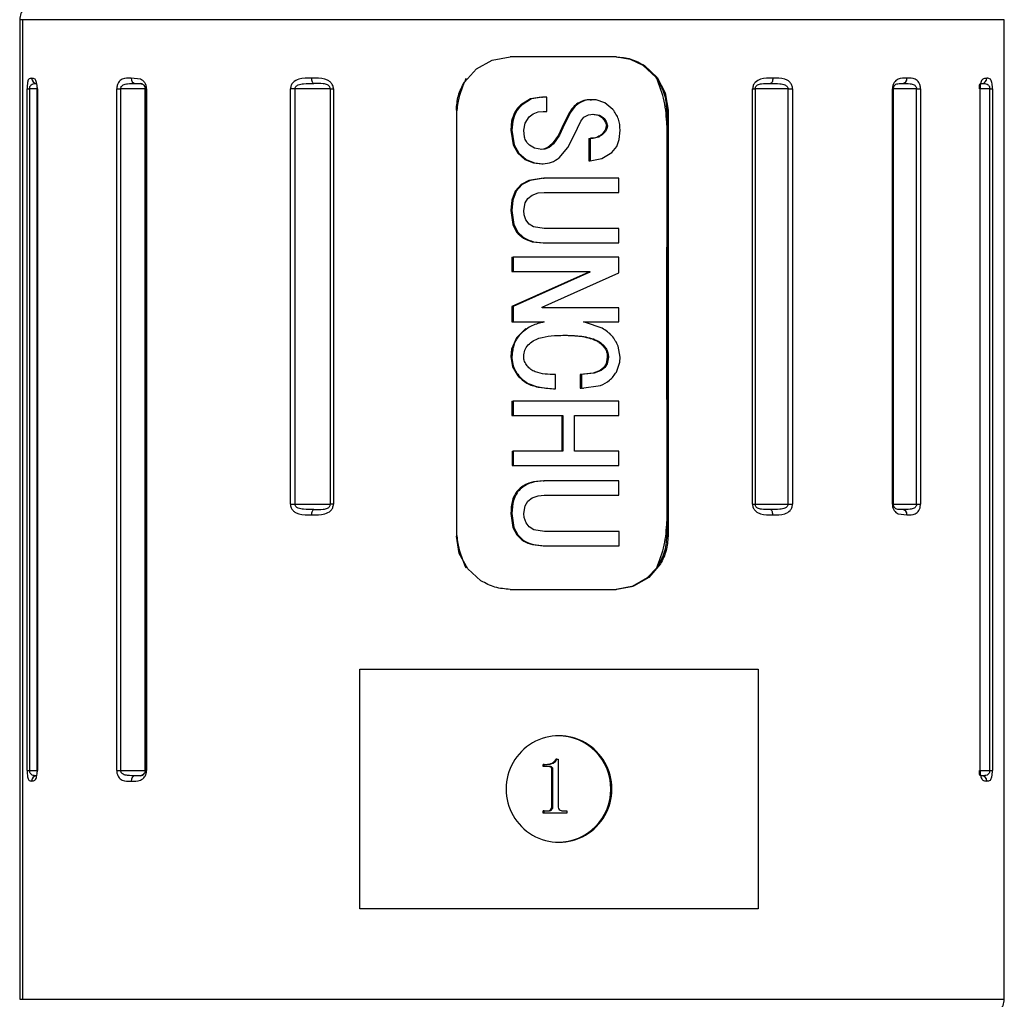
# Model space of a CAD drawing. Header units: millimetres. Extents: x 10 to 584, y 10 to 410.
# Tile 7 of 28: x 150 to 168, y 295 to 313. Entities that reach past the tile are written whole.
import ezdxf

# ---------------------------------------------------------------- set-up
doc = ezdxf.new("R2010")
doc.units = ezdxf.units.MM
doc.header["$LTSCALE"] = 2
doc.linetypes.add('SLD-实线', pattern=[0])

msp = doc.modelspace()

# ---------------------------------------------------------------- linework, layer by layer
at = {"color": 7, "linetype": 'SLD-实线', "lineweight": 25}
for p, q in [((149.621207, 313.154859), (149.621207, 294.75486)), ((149.671807, 313.154859), (149.671807, 294.75486)), ((168.121208, 294.75486), (168.121208, 313.154859)), ((158.203676, 312.23343), (158.501481, 312.397745)), ((158.501481, 312.397745), (158.83721, 312.454862)), ((160.826269, 312.454862), (158.83721, 312.454862)), ((161.095034, 312.410322), (160.805363, 312.454862)), ((161.338366, 312.294041), (161.095034, 312.410322)), ((161.577018, 312.069868), (161.338366, 312.294041)), ((161.359257, 312.294041), (161.597909, 312.069868)), ((157.975997, 311.978449), (158.203676, 312.23343)), ((161.59078, 312.051301), (161.577018, 312.069868)), ((161.597909, 312.069868), (161.750552, 311.78077)), ((167.667912, 311.953661), (167.695318, 311.954861)), ((167.72995, 311.962162), (167.730817, 311.961879)), ((149.759529, 299.054858), (149.759529, 311.854859)), ((149.759529, 311.854859), (149.807274, 311.854859)), ((149.807274, 311.854859), (149.807274, 299.054858)), ((149.949891, 311.854859), (149.949891, 299.054858)), ((149.950439, 311.854859), (149.953484, 311.854859)), ((149.950439, 299.054858), (149.950439, 311.854859)), ((149.953484, 311.854859), (149.953484, 299.054858)), ((151.443956, 299.054858), (151.443956, 311.854859)), ((151.443956, 311.854859), (151.517558, 311.854859)), ((151.517558, 311.854859), (151.517558, 299.054858)), ((151.978958, 311.854859), (151.978958, 299.054858)), ((151.979506, 311.854859), (152.004726, 311.854859)), ((151.979506, 299.054858), (151.979506, 311.854859)), ((152.004726, 311.854859), (152.004726, 299.054858)), ((154.708419, 304.054861), (154.708419, 311.854859)), ((154.792221, 311.854859), (154.708419, 311.854859)), ((155.458511, 311.854859), (154.792221, 311.854859)), ((154.792221, 311.854859), (154.792221, 304.054861)), ((155.458511, 311.854859), (155.516706, 311.854859)), ((155.458511, 304.054861), (155.458511, 311.854859)), ((155.516706, 311.854859), (155.516706, 304.054861)), ((161.750552, 311.78077), (161.803606, 311.45486)), ((163.391562, 304.054861), (163.391562, 311.854859)), ((163.391562, 311.854859), (163.440798, 311.854859)), ((163.440798, 311.854859), (163.440798, 304.054861)), ((164.059368, 311.854859), (163.440798, 311.854859)), ((164.059368, 304.054861), (164.059368, 311.854859)), ((164.059368, 311.854859), (164.141959, 311.854859)), ((164.141959, 311.854859), (164.141959, 304.054861)), ((166.017727, 304.054861), (166.017727, 311.854859)), ((166.040468, 304.054861), (166.040468, 311.854859)), ((166.474493, 304.054861), (166.474493, 311.854859)), ((166.474493, 311.854859), (166.546152, 311.854859)), ((166.546152, 311.854859), (166.546152, 304.054861)), ((167.664529, 299.054858), (167.664529, 311.854859)), ((167.669466, 299.054858), (167.669466, 311.854859)), ((167.847658, 299.054858), (167.847658, 311.854859)), ((167.847658, 311.854859), (167.898568, 311.854859)), ((167.898568, 311.854859), (167.898568, 299.054858)), ((159.219114, 311.666046), (159.03854, 311.558624)), ((159.240003, 311.666046), (159.059429, 311.558624)), ((159.424141, 311.699134), (159.219114, 311.666046)), ((159.445032, 311.699134), (159.240003, 311.666046)), ((159.424141, 311.699134), (159.445032, 311.699134)), ((159.526756, 311.699134), (159.445032, 311.699134)), ((160.342288, 311.652352), (160.363178, 311.652352)), ((160.449788, 311.646749), (160.363178, 311.652352)), ((160.6131, 311.595325), (160.449788, 311.646749)), ((160.766209, 311.46988), (160.6131, 311.595325)), ((157.825488, 311.45486), (157.825488, 303.454858)), ((159.190787, 311.328982), (159.270357, 311.389652)), ((159.270357, 311.389652), (159.36462, 311.422025)), ((159.36462, 311.422025), (159.456167, 311.430131)), ((159.456167, 311.430131), (159.526206, 311.430131)), ((159.94339, 311.407623), (159.807655, 311.126036)), ((159.96428, 311.407623), (159.828547, 311.126036)), ((160.223036, 311.323379), (160.307926, 311.369908)), ((160.307926, 311.369908), (160.39736, 311.383349)), ((160.376469, 311.383349), (160.494614, 311.36137)), ((160.39736, 311.383349), (160.515504, 311.36137)), ((160.494614, 311.36137), (160.563969, 311.316018)), ((160.515504, 311.36137), (160.584859, 311.316018)), ((161.803606, 311.45486), (161.782716, 311.45486)), ((161.782716, 311.45486), (161.782716, 311.174204)), ((161.803606, 311.45486), (161.803606, 303.454858)), ((158.864896, 311.24634), (158.849148, 311.079253)), ((158.885788, 311.24634), (158.870037, 311.079253)), ((159.092921, 311.079253), (159.117374, 311.212999)), ((159.117374, 311.212999), (159.190787, 311.328982)), ((160.037468, 310.985689), (160.161618, 311.249157)), ((160.161618, 311.249157), (160.223036, 311.323379)), ((161.782716, 311.174204), (161.782716, 308.884797)), ((158.849148, 311.079253), (158.870037, 311.079253)), ((158.849148, 311.079253), (158.891934, 310.807352)), ((158.870037, 311.079253), (158.912826, 310.807352)), ((159.107144, 310.950642), (159.092921, 311.079253)), ((159.743459, 310.989034), (159.628886, 310.824548)), ((159.764351, 310.989034), (159.649778, 310.824548)), ((159.807655, 311.126036), (159.743459, 310.989034)), ((159.828547, 311.126036), (159.764351, 310.989034)), ((159.807655, 311.126036), (159.828547, 311.126036)), ((159.921117, 310.75607), (160.037468, 310.985689)), ((160.646476, 311.158699), (160.667367, 311.158699)), ((160.887182, 310.907108), (160.904439, 311.079253)), ((158.891934, 310.807352), (158.979119, 310.649146)), ((158.912826, 310.807352), (159.000009, 310.649146)), ((159.628886, 310.824548), (159.546772, 310.756152)), ((159.649778, 310.824548), (159.567661, 310.756152)), ((160.317843, 310.925161), (160.338735, 310.925161)), ((160.838209, 310.77264), (160.887182, 310.907108)), ((158.979119, 310.649146), (159.114625, 310.529036)), ((159.000009, 310.649146), (159.135514, 310.529036)), ((159.295035, 310.741332), (159.198569, 310.798374)), ((159.431589, 310.716678), (159.295035, 310.741332)), ((159.465305, 310.722617), (159.410698, 310.716678)), ((159.486195, 310.722617), (159.431589, 310.716678)), ((159.546772, 310.756152), (159.465305, 310.722617)), ((159.567661, 310.756152), (159.486195, 310.722617)), ((159.756112, 310.560537), (159.921117, 310.75607)), ((160.557014, 310.546418), (160.749333, 310.660322)), ((160.749333, 310.660322), (160.838209, 310.77264)), ((159.114625, 310.529036), (159.275116, 310.464454)), ((159.135514, 310.529036), (159.296007, 310.464454)), ((159.275116, 310.464454), (159.433664, 310.447675)), ((159.296007, 310.464454), (159.454554, 310.447675)), ((159.433664, 310.447675), (159.454554, 310.447675)), ((160.31723, 310.506155), (160.338121, 310.506155)), ((160.338121, 310.506155), (160.557014, 310.546418)), ((159.189626, 310.1368), (159.04377, 310.058122)), ((159.210518, 310.1368), (159.064659, 310.058122)), ((159.456661, 310.178665), (159.189626, 310.1368)), ((159.47755, 310.178665), (159.210518, 310.1368)), ((159.456661, 310.178665), (159.47755, 310.178665)), ((160.880437, 310.178665), (159.47755, 310.178665)), ((158.931629, 309.934569), (158.866478, 309.764755)), ((158.952521, 309.934569), (158.887367, 309.764755)), ((159.04377, 310.058122), (158.931629, 309.934569)), ((159.064659, 310.058122), (158.952521, 309.934569)), ((159.246992, 309.862119), (159.364696, 309.900944)), ((159.364696, 309.900944), (159.477239, 309.909661)), ((159.477239, 309.909661), (160.88021, 309.909661)), ((158.866478, 309.764755), (158.84759, 309.570481)), ((158.887367, 309.764755), (158.86848, 309.570481)), ((159.091167, 309.570481), (159.116445, 309.712295)), ((159.116445, 309.712295), (159.168547, 309.798603)), ((159.168547, 309.798603), (159.246992, 309.862119)), ((158.84759, 309.570481), (158.885549, 309.306075)), ((158.84759, 309.570481), (158.86848, 309.570481)), ((158.86848, 309.570481), (158.906439, 309.306075)), ((159.098351, 309.491423), (159.091167, 309.570481)), ((159.133201, 309.392598), (159.098351, 309.491423)), ((159.194311, 309.315649), (159.133201, 309.392598)), ((158.885549, 309.306075), (158.957207, 309.167099)), ((158.906439, 309.306075), (158.978099, 309.167099)), ((159.278027, 309.264069), (159.194311, 309.315649)), ((159.476611, 309.231301), (159.278027, 309.264069)), ((160.879846, 309.231301), (159.476611, 309.231301)), ((160.879699, 308.96229), (160.879846, 309.231301)), ((159.251164, 308.985201), (159.45553, 308.96229)), ((159.272054, 308.985201), (159.476421, 308.96229)), ((159.45553, 308.96229), (159.476421, 308.96229)), ((159.476421, 308.96229), (160.879699, 308.96229)), ((161.782715, 306.023275), (161.782715, 308.884797)), ((161.782716, 308.884797), (161.782716, 306.023275)), ((158.870561, 308.693287), (158.891515, 308.693287)), ((158.891515, 308.693287), (158.891405, 308.424284)), ((160.879575, 308.693287), (158.891515, 308.693287)), ((160.879468, 308.400889), (160.879575, 308.693287)), ((160.315454, 308.412586), (158.870346, 307.769311)), ((158.870464, 308.424284), (158.891405, 308.424284)), ((160.336345, 308.412586), (158.891238, 307.769311)), ((158.891405, 308.424284), (160.336412, 308.424284)), ((159.440957, 307.757613), (160.879468, 308.400889)), ((160.315454, 308.424284), (160.315454, 308.412586)), ((160.315454, 308.412586), (160.336345, 308.412586)), ((160.336412, 308.424284), (160.336345, 308.412586)), ((158.870346, 307.769311), (158.870318, 307.476913)), ((158.870346, 307.769311), (158.891238, 307.769311)), ((158.891238, 307.769311), (158.891208, 307.476913)), ((159.440979, 307.745916), (159.440957, 307.757613)), ((160.879321, 307.745916), (159.440979, 307.745916)), ((160.879298, 307.476913), (160.879321, 307.745916)), ((158.870318, 307.476913), (158.891208, 307.476913)), ((158.891208, 307.476913), (159.474564, 307.476913)), ((159.453675, 307.476913), (159.353515, 307.452929)), ((160.217746, 307.476913), (160.879298, 307.476913)), ((160.255129, 307.469909), (160.217747, 307.476913)), ((159.130299, 307.351609), (158.955171, 307.177608)), ((160.567597, 307.359462), (160.255129, 307.469909)), ((158.955171, 307.177608), (158.861052, 306.963888)), ((158.861052, 306.963888), (158.846925, 306.829547)), ((160.902407, 306.817849), (160.867475, 307.024007)), ((158.846925, 306.829547), (158.880591, 306.634572)), ((158.846925, 306.829547), (158.867849, 306.829547)), ((160.662309, 306.817849), (160.63954, 306.693745)), ((160.6832, 306.817849), (160.660442, 306.693745)), ((160.895346, 306.721759), (160.902407, 306.817849)), ((158.880591, 306.634572), (158.982319, 306.463172)), ((160.52843, 306.568001), (160.397239, 306.515676)), ((160.54935, 306.568001), (160.418171, 306.515676)), ((160.594022, 306.621564), (160.52843, 306.568001)), ((160.614933, 306.621564), (160.54935, 306.568001)), ((160.63954, 306.693745), (160.594022, 306.621564)), ((160.660442, 306.693745), (160.614933, 306.621564)), ((160.832252, 306.537193), (160.895346, 306.721759)), ((159.68617, 306.221356), (159.686025, 306.490366)), ((160.397239, 306.515676), (160.153197, 306.490366)), ((160.153197, 306.490366), (160.174121, 306.490366)), ((160.418171, 306.515676), (160.174153, 306.490366)), ((160.174153, 306.490359), (160.174289, 306.233053)), ((159.360284, 306.254868), (159.665195, 306.221356)), ((159.665195, 306.221356), (159.68617, 306.221356)), ((160.153316, 306.233053), (160.174289, 306.233053)), ((160.174289, 306.233053), (160.533013, 306.283732)), ((160.196024, 306.232926), (160.217249, 306.232926)), ((161.782717, 306.023275), (161.782716, 303.731327)), ((158.870661, 305.987437), (158.891553, 305.987437)), ((160.879679, 305.987437), (158.891553, 305.987437)), ((160.879824, 305.718434), (160.879679, 305.987437)), ((158.870805, 305.718434), (158.891694, 305.718434)), ((158.891694, 305.718434), (159.82609, 305.718434)), ((160.046894, 305.718434), (160.879824, 305.718434)), ((158.871276, 305.051771), (158.892165, 305.051771)), ((159.826714, 305.051771), (158.892165, 305.051771)), ((160.880171, 305.051771), (160.04751, 305.051771)), ((158.871516, 304.78276), (158.892406, 304.78276)), ((158.892406, 304.78276), (160.880393, 304.78276)), ((159.45697, 304.490362), (159.477861, 304.490362)), ((160.880667, 304.490362), (159.477861, 304.490362)), ((159.169655, 304.110226), (159.247847, 304.173713)), ((159.247847, 304.173713), (159.365309, 304.212567)), ((159.365309, 304.212567), (159.478245, 304.221359)), ((159.478245, 304.221359), (160.880951, 304.221359)), ((154.708419, 304.054861), (154.792221, 304.054861)), ((154.792221, 304.054861), (155.458511, 304.054861)), ((155.516706, 304.054861), (155.458511, 304.054861)), ((159.092841, 303.882179), (159.117806, 304.024023)), ((159.117806, 304.024023), (159.169655, 304.110226)), ((163.391562, 304.054861), (163.440798, 304.054861)), ((163.440798, 304.054861), (164.059368, 304.054861)), ((164.059368, 304.054861), (164.141959, 304.054861)), ((166.474493, 304.054861), (166.546152, 304.054861)), ((158.849073, 303.882179), (158.887656, 303.617728)), ((158.849073, 303.882179), (158.869965, 303.882179)), ((158.869965, 303.882179), (158.908546, 303.617728)), ((159.100197, 303.803233), (159.092841, 303.882179)), ((159.135356, 303.704259), (159.100197, 303.803233)), ((158.887656, 303.617728), (158.95985, 303.478603)), ((158.908546, 303.617728), (158.98074, 303.478603)), ((159.196803, 303.627242), (159.135356, 303.704259)), ((159.280853, 303.575669), (159.196803, 303.627242)), ((161.782716, 303.731327), (161.782716, 303.454858)), ((157.881032, 303.128955), (157.825488, 303.454858)), ((159.479396, 303.542999), (159.280853, 303.575669)), ((160.881822, 303.542999), (159.479396, 303.542999)), ((161.782735, 303.454858), (161.803606, 303.454858)), ((159.255098, 303.296735), (159.459041, 303.273988)), ((159.27599, 303.296735), (159.479931, 303.273988)), ((159.459041, 303.273988), (159.479931, 303.273988)), ((159.479931, 303.273988), (160.882234, 303.273988)), ((158.040428, 302.839858), (157.881032, 303.128955)), ((161.420091, 302.676288), (161.592273, 302.860481)), ((161.65968, 302.931269), (161.440981, 302.676288)), ((158.288443, 302.615677), (158.040428, 302.839858)), ((161.132258, 302.51198), (161.420091, 302.676288)), ((161.440981, 302.676288), (161.153148, 302.51198)), ((160.80531, 302.454856), (161.113839, 302.505543)), ((161.153148, 302.51198), (160.826269, 302.454856)), ((161.113839, 302.505543), (161.132258, 302.51198)), ((158.83721, 302.454856), (160.826269, 302.454856)), ((156.011445, 300.954861), (163.496232, 300.954861)), ((156.011445, 296.454859), (156.011445, 300.954861)), ((163.496232, 300.954861), (163.496232, 296.454859)), ((159.454211, 299.125236), (159.454211, 299.166908)), ((159.475101, 299.166908), (159.454211, 299.166908)), ((159.475101, 299.125236), (159.475101, 299.166908)), ((159.475101, 299.166908), (159.528842, 299.166908)), ((159.71359, 299.26413), (159.692699, 299.26413)), ((159.71359, 299.26413), (159.737546, 299.26413)), ((159.737546, 299.26413), (159.737546, 298.384574)), ((149.759529, 299.054858), (149.807274, 299.054858)), ((149.950439, 299.054858), (149.953484, 299.054858)), ((151.443956, 299.054858), (151.517558, 299.054858)), ((151.979506, 299.054858), (152.004726, 299.054858)), ((159.475101, 299.125236), (159.454211, 299.125236)), ((159.581718, 299.125236), (159.475101, 299.125236)), ((159.640856, 299.073805), (159.619966, 299.073805)), ((159.619966, 298.38327), (159.619966, 299.073805)), ((159.640856, 298.38327), (159.640856, 299.073805)), ((167.847658, 299.054858), (167.898568, 299.054858)), ((167.695318, 298.954857), (167.667912, 298.956056)), ((167.676654, 298.954961), (167.681072, 298.954857)), ((160.727478, 298.70486), (160.748369, 298.70486)), ((159.454211, 298.25024), (159.454211, 298.291904)), ((159.475101, 298.291904), (159.454211, 298.291904)), ((159.475101, 298.25024), (159.454211, 298.25024)), ((159.475101, 298.25024), (159.475101, 298.291904)), ((159.475101, 298.291904), (159.52841, 298.291904)), ((159.9033, 298.25024), (159.475101, 298.25024)), ((159.640856, 298.38327), (159.619966, 298.38327)), ((159.846108, 298.291904), (159.9033, 298.291904)), ((159.9033, 298.291904), (159.9033, 298.25024)), ((163.496232, 296.454859), (156.011445, 296.454859))]:
    msp.add_line(p, q, dxfattribs=at)
at = {"color": 8, "linetype": 'SLD-实线', "lineweight": 25}
for p, q in [((149.671807, 313.154859), (149.621207, 313.154859)), ((168.121208, 313.154859), (149.671807, 313.154859)), ((151.889422, 312.036623), (151.716155, 312.054862)), ((149.950439, 311.854859), (149.807274, 311.854859)), ((149.950439, 311.854859), (149.949891, 311.854859)), ((151.978958, 311.854859), (151.517558, 311.854859)), ((151.979506, 311.854859), (151.978958, 311.854859)), ((166.017727, 311.854859), (166.040468, 311.854859)), ((166.474493, 311.854859), (166.03992, 311.854859)), ((167.664529, 311.854859), (167.669466, 311.854859)), ((167.847658, 311.854859), (167.66892, 311.854859)), ((166.017727, 304.054861), (166.040468, 304.054861)), ((166.038898, 304.054861), (166.474493, 304.054861)), ((166.126868, 303.873097), (166.290432, 303.854858)), ((149.807274, 299.054858), (149.953812, 299.054858)), ((149.950439, 299.054858), (149.949891, 299.054858)), ((151.517558, 299.054858), (151.978958, 299.054858)), ((151.979506, 299.054858), (151.978958, 299.054858)), ((167.664529, 299.054858), (167.669466, 299.054858)), ((167.66892, 299.054858), (167.847658, 299.054858)), ((149.621207, 294.75486), (149.671807, 294.75486)), ((149.671807, 294.75486), (168.121208, 294.75486))]:
    msp.add_line(p, q, dxfattribs=at)
at = {"color": 7, "linetype": 'SLD-实线', "lineweight": 25, "flags": 128}
for points in [[(155.14894, 311.954861), (155.141003, 311.956783), (155.133372, 311.962475), (155.126338, 311.971714), (155.120173, 311.984149), (155.115114, 311.999303), (155.111355, 312.016589), (155.10904, 312.035349), (155.10826, 312.054862)], [(163.772366, 312.054862), (163.771349, 312.035349), (163.768333, 312.016589), (163.763437, 311.999303), (163.756848, 311.984149), (163.748818, 311.971714), (163.739657, 311.962475), (163.729718, 311.956783), (163.719381, 311.954861)], [(159.526206, 311.430131), (159.526508, 311.580774), (159.526756, 311.699134)], [(160.317843, 310.925161), (160.317488, 310.690519), (160.31723, 310.506155)], [(160.338735, 310.925161), (160.338379, 310.690519), (160.338121, 310.506155)], [(160.88021, 309.909661), (160.880333, 310.060305), (160.880437, 310.178665)], [(158.870561, 308.693287), (158.870503, 308.542644), (158.870464, 308.424284)], [(160.153197, 306.490366), (160.15326, 306.346272), (160.153316, 306.233053)], [(158.870661, 305.987437), (158.870738, 305.836794), (158.870805, 305.718434)], [(158.891553, 305.987437), (158.891629, 305.836794), (158.891694, 305.718434)], [(159.805199, 305.718434), (159.805521, 305.3451), (159.805823, 305.051771)], [(159.82609, 305.718434), (159.826412, 305.3451), (159.826714, 305.051771)], [(160.04751, 305.051771), (160.047139, 305.425097), (160.046894, 305.718434)], [(158.871276, 305.051771), (158.871406, 304.90112), (158.871516, 304.78276)], [(158.892165, 305.051771), (158.892296, 304.90112), (158.892406, 304.78276)], [(160.880393, 304.78276), (160.880265, 304.933404), (160.880171, 305.051771)], [(160.880951, 304.221359), (160.880788, 304.372002), (160.880667, 304.490362)], [(155.10826, 303.854858), (155.10904, 303.874371), (155.111355, 303.893131), (155.115114, 303.910417), (155.120173, 303.925571), (155.126338, 303.938006), (155.133372, 303.947245), (155.141003, 303.952937), (155.14894, 303.954859)], [(163.772366, 303.854858), (163.771349, 303.874371), (163.768333, 303.893131), (163.763437, 303.910417), (163.756848, 303.925571), (163.748818, 303.938006), (163.739657, 303.947245), (163.729718, 303.952937), (163.719381, 303.954859)], [(160.882234, 303.273988), (160.881998, 303.424631), (160.881822, 303.542999)]]:
    msp.add_lwpolyline(points, dxfattribs=at)
at = {"color": 7, "linetype": 'SLD-实线', "lineweight": 25}
for centre, radius, start, end in [((149.921202, 313.154861), 0.299995, 89.9988248, 180.0004638), ((149.944978, 312.053661), 0.098808, 179.3033514, 269.2857971), ((151.806485, 312.044819), 0.09089, 173.6558578, 261.7884885), ((151.884086, 311.854834), 0.100026, 48.4250331, 89.9934262), ((166.199103, 312.045945), 0.09176, 276.9589629, 5.5769741), ((167.693504, 312.053112), 0.098268, 271.0575167, 1.0208389), ((151.884139, 311.854873), 0.099958, 359.9921948, 32.7824031), ((166.199103, 303.863775), 0.09176, 354.4230259, 83.0410371), ((159.753839, 298.709249), 0.99454, 359.7471377, 180.2528623), ((159.7302, 298.707584), 0.997281, 359.8434736, 89.8421192), ((151.884101, 299.054842), 0.099985, 269.9975393, 327.5539171), ((149.94497, 298.856064), 0.0988, 90.7098626, 180.6967212), ((151.806477, 298.864906), 0.090882, 98.206754, 186.3447677), ((167.693512, 298.856613), 0.09826, 358.9790625, 88.9468481), ((159.753839, 298.700471), 0.99454, 179.7471377, 0.2528623), ((159.7302, 298.702135), 0.997281, 270.1578808, 0.1565264), ((167.821213, 294.754857), 0.299994, 269.9989398, 0.0006156)]:
    msp.add_arc(centre, radius, start, end, dxfattribs=at)
for points, knots in [([(160.826269, 312.454862), (160.921073, 312.447728), (161.11061, 312.433467), (161.276395, 312.340505), (161.359257, 312.294041)], [0, 0, 0, 0, 0.5001885, 1, 1, 1, 1]), ([(149.846179, 312.054862), (149.82512, 312.051848), (149.78025, 312.045425), (149.769283, 311.976775), (149.760633, 311.917659), (149.759918, 311.876997), (149.759529, 311.854859)], [0, 0, 0, 0, 0.2370305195, 0.5050448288, 0.7305243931, 1, 1, 1, 1]), ([(149.807274, 311.854859), (149.807566, 311.862417), (149.80813, 311.876974), (149.81332, 311.897494), (149.821849, 311.91515), (149.839748, 311.937607), (149.882798, 311.956247), (149.921246, 311.955372), (149.943746, 311.954861)], [0, 0, 0, 0, 0.1155773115, 0.2225831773, 0.3213522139, 0.4139360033, 0.6570342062, 1, 1, 1, 1]), ([(149.953484, 311.854859), (149.953276, 311.866042), (149.952869, 311.887974), (149.949062, 311.928198), (149.941714, 311.970163), (149.928029, 312.008959), (149.904505, 312.04996), (149.869874, 312.052871), (149.846179, 312.054862)], [0, 0, 0, 0, 0.131171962, 0.257243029, 0.474294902, 0.626761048, 0.744630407, 1, 1, 1, 1]), ([(151.716155, 312.054862), (151.65794, 312.057555), (151.566757, 312.061772), (151.478328, 311.988218), (151.449142, 311.919069), (151.445745, 311.877013), (151.443956, 311.854859)], [0, 0, 0, 0, 0.431651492, 0.676090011, 0.829366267, 1, 1, 1, 1]), ([(151.517558, 311.854859), (151.518182, 311.862502), (151.51942, 311.877695), (151.529968, 311.89867), (151.546221, 311.916307), (151.583046, 311.940295), (151.668433, 311.956939), (151.744563, 311.955674), (151.793504, 311.954861)], [0, 0, 0, 0, 0.0706424, 0.140432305, 0.21302906, 0.291321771, 0.544424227, 1, 1, 1, 1]), ([(151.793504, 311.954861), (151.830918, 311.9571), (151.885151, 311.960347), (151.944589, 311.938214), (151.963603, 311.915168), (151.972617, 311.897525), (151.978629, 311.877056), (151.97941, 311.862427), (151.979815, 311.854859)], [0, 0, 0, 0, 0.4585097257, 0.6646333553, 0.7401883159, 0.8204373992, 0.9071036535, 1, 1, 1, 1]), ([(152.004726, 311.854859), (152.00419, 311.866077), (152.00313, 311.888288), (151.993212, 311.929726), (151.972404, 311.973671), (151.935142, 312.014217), (151.904682, 312.029145), (151.889422, 312.036623)], [0, 0, 0, 0, 0.1473369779, 0.2917346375, 0.5573287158, 0.7782327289, 1, 1, 1, 1]), ([(151.943758, 311.935057), (151.947701, 311.931849), (151.956755, 311.924482), (151.967987, 311.907495), (151.975086, 311.888786), (151.979021, 311.870458), (151.979682, 311.860208), (151.980027, 311.854859)], [0, 0, 0, 0, 0.167017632, 0.383493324, 0.661564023, 0.823379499, 1, 1, 1, 1]), ([(155.10826, 312.054862), (155.025748, 312.057986), (154.901379, 312.062694), (154.766364, 311.994799), (154.716689, 311.92163), (154.711201, 311.877325), (154.708419, 311.854859)], [0, 0, 0, 0, 0.487846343, 0.735328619, 0.865789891, 1, 1, 1, 1]), ([(154.792221, 311.854859), (154.793062, 311.862564), (154.794773, 311.878236), (154.808463, 311.899254), (154.828731, 311.916677), (154.87549, 311.940921), (154.985081, 311.957199), (155.083769, 311.95579), (155.148934, 311.954861)], [0, 0, 0, 0, 0.057527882, 0.11700068, 0.182657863, 0.256957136, 0.509358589, 1, 1, 1, 1]), ([(155.516706, 311.854859), (155.51595, 311.866117), (155.514438, 311.888638), (155.500125, 311.931139), (155.469369, 311.976348), (155.416697, 312.015079), (155.298662, 312.060246), (155.192158, 312.057235), (155.10826, 312.054862)], [0, 0, 0, 0, 0.06631973, 0.132669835, 0.262199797, 0.381746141, 0.512969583, 1, 1, 1, 1]), ([(155.458511, 311.854859), (155.457805, 311.862512), (155.456396, 311.877784), (155.445298, 311.89867), (155.428736, 311.916307), (155.391072, 311.940522), (155.294689, 311.95823), (155.207905, 311.956224), (155.148934, 311.954861)], [0, 0, 0, 0, 0.06421585, 0.128152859, 0.194711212, 0.266523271, 0.50159535, 1, 1, 1, 1]), ([(158.003594, 312.049081), (157.945809, 311.909569), (157.852626, 311.684597), (157.832959, 311.442825), (157.825488, 311.350984)], [0, 0, 0, 0, 0.620129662, 1, 1, 1, 1]), ([(157.825488, 311.45486), (157.832173, 311.547373), (157.845548, 311.732478), (157.932502, 311.896436), (157.975997, 311.978449)], [0, 0, 0, 0, 0.49979236, 1, 1, 1, 1]), ([(161.782716, 311.174204), (161.772844, 311.326126), (161.753214, 311.628225), (161.644712, 311.91082), (161.590774, 312.051301)], [0, 0, 0, 0, 0.502889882, 1, 1, 1, 1]), ([(161.782716, 311.45486), (161.774109, 311.562374), (161.756981, 311.776307), (161.645987, 311.959949), (161.590774, 312.051301)], [0, 0, 0, 0, 0.502557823, 1, 1, 1, 1]), ([(163.772371, 312.054862), (163.694406, 312.057696), (163.575634, 312.062013), (163.447381, 311.994041), (163.399601, 311.921398), (163.394273, 311.877299), (163.391562, 311.854859)], [0, 0, 0, 0, 0.477082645, 0.726796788, 0.860977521, 1, 1, 1, 1]), ([(163.440798, 311.854859), (163.441423, 311.862489), (163.442658, 311.87757), (163.452407, 311.898368), (163.467027, 311.916071), (163.499984, 311.940166), (163.587297, 311.958629), (163.665803, 311.956389), (163.719381, 311.954861)], [0, 0, 0, 0, 0.069684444, 0.137723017, 0.206448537, 0.278443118, 0.507558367, 1, 1, 1, 1]), ([(163.719381, 311.954861), (163.781053, 311.955751), (163.874995, 311.957107), (163.97954, 311.940818), (164.024378, 311.916618), (164.043896, 311.899151), (164.056964, 311.878121), (164.058573, 311.862549), (164.059368, 311.854859)], [0, 0, 0, 0, 0.483665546, 0.736752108, 0.811937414, 0.878882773, 0.940188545, 1, 1, 1, 1]), ([(164.141959, 311.854859), (164.141297, 311.866099), (164.139979, 311.888482), (164.127544, 311.930531), (164.100887, 311.975493), (164.053852, 312.014786), (163.947086, 312.060486), (163.849385, 312.057341), (163.772371, 312.054862)], [0, 0, 0, 0, 0.070962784, 0.141303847, 0.275281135, 0.394589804, 0.522772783, 1, 1, 1, 1]), ([(166.290432, 312.054862), (166.23366, 312.056978), (166.143413, 312.060341), (166.054542, 311.988523), (166.023287, 311.919334), (166.019641, 311.877051), (166.017727, 311.854859)], [0, 0, 0, 0, 0.423634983, 0.673434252, 0.828596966, 1, 1, 1, 1]), ([(166.038898, 311.854859), (166.03913, 311.860909), (166.039583, 311.87271), (166.043199, 311.889574), (166.048457, 311.904999), (166.053824, 311.914008), (166.05642, 311.918368)], [0, 0, 0, 0, 0.271647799, 0.529799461, 0.772509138, 1, 1, 1, 1]), ([(166.05642, 311.918368), (166.065324, 311.928047), (166.083449, 311.947751), (166.140041, 311.956257), (166.181679, 311.955429), (166.210221, 311.954861)], [0, 0, 0, 0, 0.232975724, 0.474233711, 1, 1, 1, 1]), ([(166.210221, 311.954861), (166.256913, 311.95566), (166.329822, 311.956908), (166.411725, 311.940172), (166.447003, 311.916236), (166.462639, 311.898573), (166.47272, 311.877618), (166.473898, 311.86249), (166.474493, 311.854859)], [0, 0, 0, 0, 0.44981423, 0.702382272, 0.781366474, 0.855244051, 0.926976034, 1, 1, 1, 1]), ([(166.546152, 311.854859), (166.54571, 311.866065), (166.544837, 311.888179), (166.536648, 311.929216), (166.519686, 311.972854), (166.487993, 312.013138), (166.416, 312.059427), (166.345314, 312.056857), (166.290432, 312.054862)], [0, 0, 0, 0, 0.089301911, 0.176223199, 0.332785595, 0.457819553, 0.579041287, 1, 1, 1, 1]), ([(167.654735, 311.854859), (167.654771, 311.859521), (167.654841, 311.868595), (167.655454, 311.885472), (167.656248, 311.903995), (167.657883, 311.922486), (167.658137, 311.939765), (167.664392, 311.948658), (167.667912, 311.953661)], [0, 0, 0, 0, 0.138216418, 0.268980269, 0.500910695, 0.686361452, 0.823548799, 1, 1, 1, 1]), ([(167.791758, 312.054862), (167.764035, 312.053117), (167.710617, 312.049756), (167.68065, 311.979391), (167.667063, 311.917841), (167.665419, 311.876966), (167.664529, 311.854859)], [0, 0, 0, 0, 0.284633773, 0.548428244, 0.755773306, 1, 1, 1, 1]), ([(167.695318, 311.954861), (167.720774, 311.955449), (167.763395, 311.956433), (167.811423, 311.938102), (167.8315, 311.91531), (167.840921, 311.897618), (167.846694, 311.877033), (167.847329, 311.862422), (167.847658, 311.854859)], [0, 0, 0, 0, 0.362960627, 0.607711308, 0.697562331, 0.791562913, 0.892109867, 1, 1, 1, 1]), ([(167.898568, 311.854859), (167.898398, 311.86604), (167.898065, 311.887955), (167.894929, 311.928119), (167.888799, 311.969964), (167.876978, 312.008825), (167.854168, 312.051734), (167.817517, 312.053571), (167.791758, 312.054862)], [0, 0, 0, 0, 0.129665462, 0.254144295, 0.467664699, 0.616387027, 0.730394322, 1, 1, 1, 1]), ([(159.03854, 311.558624), (158.996567, 311.513846), (158.912595, 311.424261), (158.880799, 311.30566), (158.864896, 311.24634)], [0, 0, 0, 0, 0.499838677, 1, 1, 1, 1]), ([(159.059429, 311.558624), (159.017457, 311.513846), (158.933486, 311.42426), (158.901691, 311.30566), (158.885788, 311.24634)], [0, 0, 0, 0, 0.499837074, 1, 1, 1, 1]), ([(160.342288, 311.652352), (160.301529, 311.649352), (160.219914, 311.643345), (160.107459, 311.58963), (160.013665, 311.508843), (159.966859, 311.441426), (159.94339, 311.407623)], [0, 0, 0, 0, 0.2488263, 0.498236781, 0.74841173, 1, 1, 1, 1]), ([(160.363178, 311.652352), (160.322419, 311.649352), (160.240805, 311.643345), (160.128349, 311.58963), (160.034555, 311.508842), (159.987749, 311.441426), (159.96428, 311.407623)], [0, 0, 0, 0, 0.248826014, 0.498236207, 0.748410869, 1, 1, 1, 1]), ([(160.904439, 311.079253), (160.899132, 311.150837), (160.888545, 311.293624), (160.806915, 311.411232), (160.766209, 311.46988)], [0, 0, 0, 0, 0.501331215, 1, 1, 1, 1]), ([(160.563969, 311.316018), (160.584084, 311.293259), (160.624456, 311.247578), (160.639119, 311.188395), (160.646476, 311.158699)], [0, 0, 0, 0, 0.49823097, 1, 1, 1, 1]), ([(160.584859, 311.316018), (160.604974, 311.293259), (160.645345, 311.24758), (160.660009, 311.1884), (160.667367, 311.158706)], [0, 0, 0, 0, 0.498250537, 1, 1, 1, 1]), ([(160.667367, 311.158699), (160.663174, 311.140751), (160.654755, 311.104706), (160.619542, 311.038968), (160.551475, 310.974586), (160.449701, 310.925102), (160.375684, 310.925141), (160.338735, 310.925161)], [0, 0, 0, 0, 0.1251049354, 0.2512450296, 0.5016854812, 0.7512363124, 1, 1, 1, 1]), ([(160.646476, 311.158699), (160.63387, 311.118661), (160.608638, 311.038525), (160.51437, 310.965523), (160.426111, 310.926831), (160.372258, 310.926894), (160.350921, 310.926919)], [0, 0, 0, 0, 0.302778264, 0.606005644, 0.843895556, 1, 1, 1, 1]), ([(159.198569, 310.798374), (159.177171, 310.820052), (159.134373, 310.863409), (159.116221, 310.921563), (159.107144, 310.950642)], [0, 0, 0, 0, 0.4999778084, 1, 1, 1, 1]), ([(159.454554, 310.447675), (159.509932, 310.452767), (159.620717, 310.462952), (159.710972, 310.528002), (159.756112, 310.560537)], [0, 0, 0, 0, 0.4998631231, 1, 1, 1, 1]), ([(158.957207, 309.167099), (158.998532, 309.12447), (159.081239, 309.039152), (159.194496, 309.003193), (159.251164, 308.985201)], [0, 0, 0, 0, 0.4996544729, 1, 1, 1, 1]), ([(158.978099, 309.167099), (159.019423, 309.12447), (159.10213, 309.039152), (159.215386, 309.003193), (159.272054, 308.985201)], [0, 0, 0, 0, 0.499656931, 1, 1, 1, 1]), ([(159.474564, 307.476913), (159.395935, 307.457676), (159.238737, 307.419217), (159.039952, 307.27502), (158.894655, 307.072456), (158.876791, 306.910582), (158.867849, 306.829547)], [0, 0, 0, 0, 0.250126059, 0.500057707, 0.749723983, 1, 1, 1, 1]), ([(160.867475, 307.024007), (160.832192, 307.093149), (160.76169, 307.231309), (160.632256, 307.31677), (160.567597, 307.359462)], [0, 0, 0, 0, 0.500453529, 1, 1, 1, 1]), ([(159.090442, 306.829547), (159.094398, 306.869698), (159.102312, 306.950035), (159.17288, 307.051622), (159.26686, 307.126687), (159.487635, 307.220892), (159.688321, 307.224401), (159.848719, 307.227206)], [0, 0, 0, 0, 0.125435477, 0.250976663, 0.376683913, 0.501814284, 1, 1, 1, 1]), ([(159.827809, 307.227206), (159.871099, 307.226763), (159.957611, 307.225876), (160.043888, 307.219445), (160.086993, 307.216232)], [0, 0, 0, 0, 0.500387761, 1, 1, 1, 1]), ([(159.848719, 307.227206), (159.892008, 307.226763), (159.978519, 307.225876), (160.064794, 307.219445), (160.107898, 307.216232)], [0, 0, 0, 0, 0.500389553, 1, 1, 1, 1]), ([(160.086993, 307.216232), (160.136594, 307.211028), (160.235616, 307.20064), (160.331024, 307.172175), (160.378642, 307.157968)], [0, 0, 0, 0, 0.5009103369, 1, 1, 1, 1]), ([(160.107898, 307.216232), (160.157498, 307.211028), (160.256518, 307.20064), (160.351925, 307.172175), (160.399542, 307.157968)], [0, 0, 0, 0, 0.50091024, 1, 1, 1, 1]), ([(160.378642, 307.157968), (160.401668, 307.149053), (160.447712, 307.131225), (160.489295, 307.104602), (160.510083, 307.091293)], [0, 0, 0, 0, 0.500082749, 1, 1, 1, 1]), ([(160.399542, 307.157968), (160.422567, 307.149053), (160.468611, 307.131225), (160.510193, 307.104602), (160.53098, 307.091293)], [0, 0, 0, 0, 0.50007966, 1, 1, 1, 1]), ([(160.510083, 307.091293), (160.530184, 307.076231), (160.570355, 307.046128), (160.600146, 307.005726), (160.61503, 306.985539)], [0, 0, 0, 0, 0.500369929, 1, 1, 1, 1]), ([(160.53098, 307.091293), (160.55108, 307.076231), (160.591251, 307.046128), (160.62104, 307.005726), (160.635924, 306.985539)], [0, 0, 0, 0, 0.5003671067, 1, 1, 1, 1]), ([(160.61503, 306.985539), (160.623276, 306.97118), (160.639784, 306.942436), (160.64894, 306.910578), (160.653523, 306.894635)], [0, 0, 0, 0, 0.499543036, 1, 1, 1, 1]), ([(160.635924, 306.985539), (160.64417, 306.97118), (160.660677, 306.942436), (160.669833, 306.910578), (160.674415, 306.894635)], [0, 0, 0, 0, 0.499542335, 1, 1, 1, 1]), ([(158.867849, 306.829547), (158.871258, 306.781662), (158.878061, 306.686104), (158.933508, 306.551599), (159.019914, 306.436339), (159.167681, 306.312716), (159.401352, 306.238439), (159.591141, 306.227056), (159.68617, 306.221356)], [0, 0, 0, 0, 0.125348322, 0.250141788, 0.37528376, 0.500607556, 0.74994965, 1, 1, 1, 1]), ([(159.686025, 306.490366), (159.556332, 306.492269), (159.394234, 306.494647), (159.22196, 306.582813), (159.154594, 306.651195), (159.100847, 306.733168), (159.093914, 306.797387), (159.090442, 306.829547)], [0, 0, 0, 0, 0.499287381, 0.624043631, 0.749243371, 0.874424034, 1, 1, 1, 1]), ([(160.653523, 306.894635), (160.655954, 306.881966), (160.660824, 306.856593), (160.661814, 306.830776), (160.662309, 306.817849)], [0, 0, 0, 0, 0.499303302, 1, 1, 1, 1]), ([(160.674415, 306.894635), (160.676846, 306.881966), (160.681716, 306.856593), (160.682705, 306.830776), (160.6832, 306.817849)], [0, 0, 0, 0, 0.499302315, 1, 1, 1, 1]), ([(158.982319, 306.463172), (159.036179, 306.412131), (159.144073, 306.309886), (159.288136, 306.273227), (159.360284, 306.254868)], [0, 0, 0, 0, 0.499197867, 1, 1, 1, 1]), ([(160.533013, 306.283732), (160.59379, 306.312873), (160.715608, 306.371282), (160.793314, 306.48181), (160.832252, 306.537193)], [0, 0, 0, 0, 0.498915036, 1, 1, 1, 1]), ([(159.45697, 304.490362), (159.374956, 304.485414), (159.251695, 304.477977), (159.100575, 304.412118), (159.00016, 304.339819), (158.923418, 304.242025), (158.85956, 304.088875), (158.853269, 303.96487), (158.849073, 303.882179)], [0, 0, 0, 0, 0.248732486, 0.373826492, 0.498874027, 0.623728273, 0.74908776, 1, 1, 1, 1]), ([(159.477861, 304.490362), (159.395847, 304.485414), (159.272586, 304.477977), (159.121467, 304.412117), (159.02105, 304.33982), (158.944307, 304.242024), (158.88045, 304.088875), (158.874159, 303.96487), (158.869965, 303.882179)], [0, 0, 0, 0, 0.248732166, 0.37382601, 0.498874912, 0.623728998, 0.749088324, 1, 1, 1, 1]), ([(154.708419, 304.054861), (154.709141, 304.043609), (154.710585, 304.021138), (154.724234, 303.978784), (154.753618, 303.933599), (154.80461, 303.894666), (154.920371, 303.849129), (155.025348, 303.85233), (155.108254, 303.854858)], [0, 0, 0, 0, 0.067220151, 0.134246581, 0.264039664, 0.382629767, 0.512425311, 1, 1, 1, 1]), ([(155.148934, 303.954859), (155.08375, 303.953932), (154.985068, 303.952527), (154.875476, 303.968799), (154.828742, 303.993043), (154.808464, 304.010466), (154.794775, 304.031487), (154.793063, 304.047158), (154.792221, 304.054861)], [0, 0, 0, 0, 0.49079392, 0.743006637, 0.817331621, 0.882996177, 0.942490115, 1, 1, 1, 1]), ([(155.108254, 303.854858), (155.191737, 303.851964), (155.318044, 303.847586), (155.455816, 303.914518), (155.50796, 303.987727), (155.513773, 304.032349), (155.516706, 304.054861)], [0, 0, 0, 0, 0.487267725, 0.737214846, 0.867421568, 1, 1, 1, 1]), ([(155.148934, 303.954859), (155.207889, 303.953495), (155.294679, 303.951486), (155.391062, 303.969195), (155.428743, 303.993414), (155.445297, 304.01105), (155.456398, 304.031933), (155.457806, 304.047205), (155.458511, 304.054861)], [0, 0, 0, 0, 0.498266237, 0.733515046, 0.805293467, 0.871848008, 0.935763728, 1, 1, 1, 1]), ([(163.391562, 304.054861), (163.392267, 304.043613), (163.393674, 304.021169), (163.406953, 303.978928), (163.435377, 303.933886), (163.484657, 303.894884), (163.594403, 303.849698), (163.694073, 303.852587), (163.772371, 303.854858)], [0, 0, 0, 0, 0.069674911, 0.139021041, 0.272517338, 0.393033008, 0.52318171, 1, 1, 1, 1]), ([(163.719381, 303.954859), (163.665789, 303.953332), (163.587287, 303.951095), (163.499973, 303.969556), (163.467033, 303.993648), (163.452403, 304.011351), (163.442661, 304.032153), (163.441424, 304.047233), (163.440798, 304.054861)], [0, 0, 0, 0, 0.492576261, 0.721520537, 0.793547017, 0.862279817, 0.930338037, 1, 1, 1, 1]), ([(164.059368, 304.054861), (164.058574, 304.047168), (164.056966, 304.031596), (164.043898, 304.010569), (164.024388, 303.993101), (163.979527, 303.968903), (163.874983, 303.952607), (163.781035, 303.953967), (163.719381, 303.954859)], [0, 0, 0, 0, 0.0598302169, 0.1211139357, 0.188051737, 0.2632122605, 0.5164835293, 1, 1, 1, 1]), ([(163.772371, 303.854858), (163.849099, 303.851718), (163.965416, 303.846958), (164.089917, 303.916276), (164.134506, 303.988777), (164.139435, 304.03248), (164.141959, 304.054861)], [0, 0, 0, 0, 0.477539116, 0.723940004, 0.858622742, 1, 1, 1, 1]), ([(166.017727, 304.054861), (166.018233, 304.043648), (166.019235, 304.021471), (166.028594, 303.98016), (166.048126, 303.936421), (166.083276, 303.895754), (166.112396, 303.880618), (166.126868, 303.873097)], [0, 0, 0, 0, 0.149919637, 0.296507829, 0.564200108, 0.783424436, 1, 1, 1, 1]), ([(166.05642, 303.991352), (166.053824, 303.995711), (166.048459, 304.00472), (166.043196, 304.020142), (166.039584, 304.037008), (166.039131, 304.04881), (166.038898, 304.054861)], [0, 0, 0, 0, 0.227489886, 0.47009349, 0.728353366, 1, 1, 1, 1]), ([(166.210221, 303.954859), (166.181682, 303.954292), (166.140044, 303.953465), (166.08345, 303.961966), (166.065324, 303.981672), (166.05642, 303.991352)], [0, 0, 0, 0, 0.525715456, 0.767028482, 1, 1, 1, 1]), ([(166.474493, 304.054861), (166.473899, 304.047227), (166.472723, 304.032099), (166.46264, 304.011146), (166.447012, 303.993484), (166.411714, 303.969549), (166.329813, 303.952806), (166.256898, 303.954058), (166.210221, 303.954859)], [0, 0, 0, 0, 0.073046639, 0.144752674, 0.218623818, 0.297581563, 0.550332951, 1, 1, 1, 1]), ([(166.290432, 303.854858), (166.345522, 303.852358), (166.432578, 303.848409), (166.514529, 303.922505), (166.541312, 303.990904), (166.544478, 304.032734), (166.546152, 304.054861)], [0, 0, 0, 0, 0.421362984, 0.665868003, 0.823250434, 1, 1, 1, 1]), ([(161.592272, 302.860481), (161.645869, 303.000549), (161.753267, 303.281218), (161.772887, 303.581101), (161.782716, 303.731327)], [0, 0, 0, 0, 0.4990495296, 1, 1, 1, 1]), ([(157.825488, 303.55936), (157.833029, 303.46683), (157.852736, 303.224997), (157.945807, 302.999936), (158.003266, 302.860987)], [0, 0, 0, 0, 0.382620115, 1, 1, 1, 1]), ([(158.95985, 303.478603), (159.001404, 303.435959), (159.08458, 303.350602), (159.198228, 303.3147), (159.255098, 303.296735)], [0, 0, 0, 0, 0.499596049, 1, 1, 1, 1]), ([(158.98074, 303.478603), (159.022295, 303.435959), (159.105471, 303.350603), (159.21912, 303.3147), (159.27599, 303.296735)], [0, 0, 0, 0, 0.499598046, 1, 1, 1, 1]), ([(161.592272, 302.860481), (161.646843, 302.95146), (161.756731, 303.134662), (161.77399, 303.347645), (161.782679, 303.454858)], [0, 0, 0, 0, 0.496609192, 1, 1, 1, 1]), ([(161.803606, 303.454858), (161.797312, 303.36247), (161.784758, 303.178189), (161.701298, 303.013428), (161.65968, 302.931269)], [0, 0, 0, 0, 0.501346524, 1, 1, 1, 1]), ([(158.83721, 302.454856), (158.740009, 302.462005), (158.545569, 302.476305), (158.374163, 302.569213), (158.288443, 302.615677)], [0, 0, 0, 0, 0.499899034, 1, 1, 1, 1]), ([(159.50795, 299.166908), (159.549976, 299.170244), (159.60867, 299.174903), (159.668164, 299.22175), (159.684514, 299.249993), (159.692699, 299.26413)], [0, 0, 0, 0, 0.557366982, 0.778432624, 1, 1, 1, 1]), ([(159.528842, 299.166908), (159.570868, 299.170243), (159.629562, 299.174902), (159.689053, 299.221751), (159.705405, 299.249993), (159.71359, 299.26413)], [0, 0, 0, 0, 0.557368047, 0.778427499, 1, 1, 1, 1]), ([(149.759529, 299.054858), (149.759662, 299.043678), (149.759923, 299.021775), (149.762414, 298.981689), (149.76714, 298.939929), (149.776724, 298.901569), (149.792806, 298.860449), (149.824679, 298.857113), (149.846179, 298.854862)], [0, 0, 0, 0, 0.137157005, 0.268701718, 0.493519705, 0.648124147, 0.762648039, 1, 1, 1, 1]), ([(149.943746, 298.954857), (149.921238, 298.954346), (149.882792, 298.953473), (149.839741, 298.972116), (149.821859, 298.994573), (149.81332, 299.012227), (149.808134, 299.032747), (149.807568, 299.047303), (149.807274, 299.054858)], [0, 0, 0, 0, 0.343100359, 0.586051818, 0.678667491, 0.777409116, 0.884456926, 1, 1, 1, 1]), ([(149.846179, 298.854862), (149.869617, 298.857485), (149.917772, 298.862874), (149.939481, 298.931486), (149.951433, 298.99194), (149.952763, 299.032735), (149.953484, 299.054858)], [0, 0, 0, 0, 0.255111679, 0.524128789, 0.741941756, 1, 1, 1, 1]), ([(151.443956, 299.054858), (151.444429, 299.043648), (151.445365, 299.021501), (151.454145, 298.980334), (151.472437, 298.936466), (151.506398, 298.896263), (151.583544, 298.850031), (151.658085, 298.852747), (151.716155, 298.854862)], [0, 0, 0, 0, 0.0861415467, 0.1701750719, 0.3226486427, 0.446451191, 0.5687583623, 1, 1, 1, 1]), ([(151.793504, 298.954857), (151.744548, 298.954044), (151.668423, 298.952779), (151.583035, 298.969429), (151.546232, 298.993417), (151.529967, 299.011049), (151.519425, 299.032026), (151.518183, 299.047218), (151.517558, 299.054858)], [0, 0, 0, 0, 0.455728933, 0.708657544, 0.786978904, 0.859563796, 0.929378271, 1, 1, 1, 1]), ([(151.716155, 298.854862), (151.776014, 298.852565), (151.870355, 298.848944), (151.965249, 298.920289), (151.998827, 298.990118), (152.002701, 299.032636), (152.004726, 299.054858)], [0, 0, 0, 0, 0.4332482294, 0.6828181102, 0.8342174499, 1, 1, 1, 1]), ([(151.979815, 299.054858), (151.97941, 299.04729), (151.978629, 299.032661), (151.972617, 299.012195), (151.963601, 298.994557), (151.944591, 298.971496), (151.88514, 298.949371), (151.830906, 298.952618), (151.793504, 298.954857)], [0, 0, 0, 0, 0.092896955, 0.179565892, 0.2597849, 0.335320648, 0.541602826, 1, 1, 1, 1]), ([(159.619966, 299.073805), (159.619056, 299.082172), (159.617239, 299.098871), (159.600592, 299.116939), (159.580357, 299.124513), (159.567344, 299.124995), (159.560829, 299.125236)], [0, 0, 0, 0, 0.280233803, 0.559367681, 0.77939635, 1, 1, 1, 1]), ([(159.640856, 299.073805), (159.639945, 299.082171), (159.638128, 299.098871), (159.621483, 299.11694), (159.601247, 299.124512), (159.588233, 299.124995), (159.581718, 299.125236)], [0, 0, 0, 0, 0.280232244, 0.559350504, 0.779397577, 1, 1, 1, 1]), ([(167.667912, 298.956056), (167.664392, 298.961064), (167.658138, 298.969963), (167.657879, 298.987246), (167.656246, 299.005734), (167.655452, 299.024255), (167.654842, 299.041127), (167.654771, 299.050198), (167.654735, 299.054858)], [0, 0, 0, 0, 0.176586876, 0.313778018, 0.499231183, 0.731090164, 0.861855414, 1, 1, 1, 1]), ([(167.664529, 299.054858), (167.664773, 299.043673), (167.66525, 299.021722), (167.669702, 298.981403), (167.678426, 298.939286), (167.6945, 298.900087), (167.72457, 298.857736), (167.763928, 298.856053), (167.791758, 298.854862)], [0, 0, 0, 0, 0.12403162, 0.243402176, 0.449936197, 0.59728954, 0.715246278, 1, 1, 1, 1]), ([(167.847658, 299.054858), (167.847329, 299.047295), (167.846694, 299.032685), (167.840927, 299.012101), (167.831504, 298.994413), (167.811422, 298.971614), (167.763389, 298.95328), (167.720765, 298.954267), (167.695318, 298.954857)], [0, 0, 0, 0, 0.107889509, 0.208432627, 0.302396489, 0.392245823, 0.637170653, 1, 1, 1, 1]), ([(167.791758, 298.854862), (167.817268, 298.85688), (167.867524, 298.860855), (167.886958, 298.931931), (167.896922, 298.992043), (167.897988, 299.032743), (167.898568, 299.054858)], [0, 0, 0, 0, 0.269408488, 0.530760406, 0.745023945, 1, 1, 1, 1]), ([(159.50752, 298.291904), (159.522976, 298.292444), (159.553777, 298.293522), (159.595578, 298.310863), (159.617666, 298.3465), (159.619198, 298.370986), (159.619966, 298.38327)], [0, 0, 0, 0, 0.280543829, 0.559046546, 0.778781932, 1, 1, 1, 1]), ([(159.52841, 298.291904), (159.543867, 298.292444), (159.574667, 298.293521), (159.616468, 298.310864), (159.638555, 298.3465), (159.640087, 298.370986), (159.640856, 298.38327)], [0, 0, 0, 0, 0.280554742, 0.559047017, 0.778782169, 1, 1, 1, 1]), ([(159.737546, 298.384574), (159.738756, 298.369131), (159.741165, 298.338406), (159.782172, 298.296613), (159.821843, 298.293691), (159.846108, 298.291904)], [0, 0, 0, 0, 0.281837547, 0.5607395, 1, 1, 1, 1])]:
    msp.add_open_spline(points, degree=3, knots=knots, dxfattribs=at)

doc.saveas('drawing.dxf')
